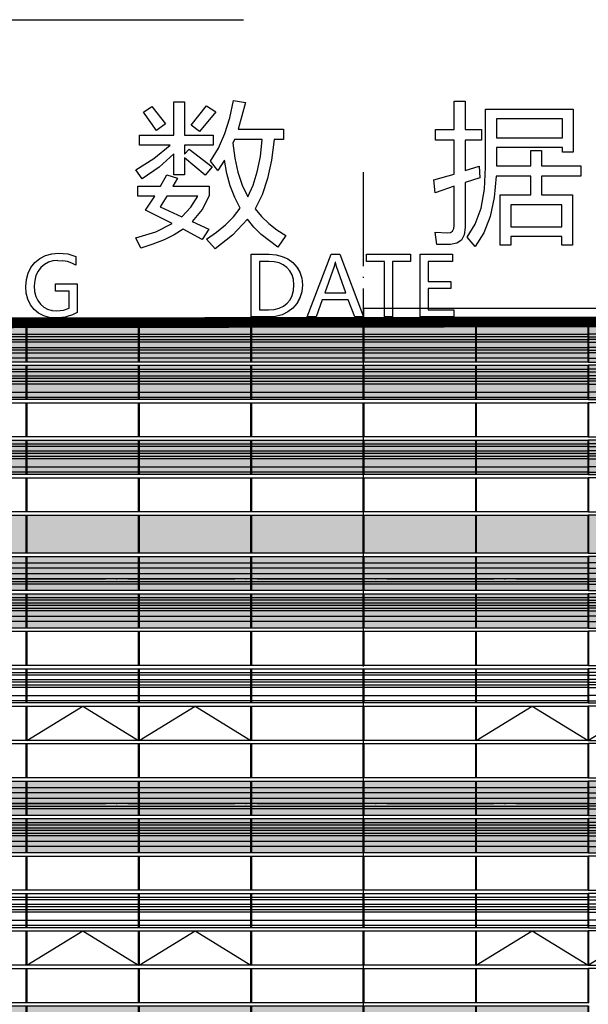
# Model space of a CAD drawing. Header units: millimetres. Extents: x 708158 to 1984082, y -168213 to -53.
# Tile 10 of 220: x 758557 to 769185, y -50407 to -32010. Entities that reach past the tile are written whole.
import ezdxf

# ---------------------------------------------------------------- set-up
doc = ezdxf.new("R2010")
doc.units = ezdxf.units.MM
doc.header["$LTSCALE"] = 1000
doc.linetypes.add('DOTE', pattern=[2.42, 2, -0.2, 0.02, -0.2])
doc.layers.get('0').update_dxf_attribs({"color": 8})
for name, color, linetype in [('A-AXIS', 1, 'DOTE'), ('A-看线', 63, 'Continuous'), ('DIM_LEAD', 3, 'Continuous'), ('DOTE', 1, 'DOTE'), ('WINDOW', 4, 'Continuous'), ('看线', 115, 'Continuous'), ('立面加粗', 5, 'Continuous'), ('立面填充线2 穿孔板', 105, 'Continuous'), ('立面窗户线', 21, 'Continuous')]:
    doc.layers.add(name, color=color, linetype=linetype)

# ---------------------------------------------------------------- blocks, each defined once
blk = doc.blocks.new('A$C24AE1B25')
at = {"layer": '立面窗户线'}
blk.add_lwpolyline([(46850, 30), (0, 30), (-30, 30), (-300, 0), (-300, -30), (0, -30), (46850, -30)], dxfattribs=at)
blk = doc.blocks.new('A$C05264923')
at = {"layer": '立面窗户线'}
blk.add_lwpolyline([(46850, 30), (0, 30), (-90, 30), (-90, -30), (0, -30), (46850, -30)], dxfattribs=at)
blk = doc.blocks.new('A$C2A3A27BA')
at = {"layer": 'A-看线'}
for points in [[(0, -40), (2090, -40), (2090, -140), (0, -140)], [(2100, -40), (4190, -40), (4190, -140), (2100, -140)], [(4200, -40), (6290, -40), (6290, -140), (4200, -140)], [(6300, -40), (8390, -40), (8390, -140), (6300, -140)], [(0, -240), (2090, -240), (2090, -340), (0, -340)], [(2100, -240), (4190, -240), (4190, -340), (2100, -340)], [(4200, -240), (6290, -240), (6290, -340), (4200, -340)], [(6300, -240), (8390, -240), (8390, -340), (6300, -340)], [(0, -390), (2090, -390), (2090, -440), (0, -440)], [(2100, -390), (4190, -390), (4190, -440), (2100, -440)], [(4200, -390), (6290, -390), (6290, -440), (4200, -440)], [(6300, -390), (8390, -390), (8390, -440), (6300, -440)], [(0, -690), (2090, -690), (2090, -740), (0, -740)], [(2100, -690), (4190, -690), (4190, -740), (2100, -740)], [(4200, -690), (6290, -690), (6290, -740), (4200, -740)], [(6300, -690), (8390, -690), (8390, -740), (6300, -740)], [(0, -790), (2090, -790), (2090, -840), (0, -840)], [(0, -890), (2090, -890), (2090, -940), (0, -940)], [(2100, -790), (4190, -790), (4190, -840), (2100, -840)], [(2100, -890), (4190, -890), (4190, -940), (2100, -940)], [(4200, -790), (6290, -790), (6290, -840), (4200, -840)], [(4200, -890), (6290, -890), (6290, -940), (4200, -940)], [(6300, -790), (8390, -790), (8390, -840), (6300, -840)], [(6300, -890), (8390, -890), (8390, -940), (6300, -940)], [(0, -1040), (2090, -1040), (2090, -1140), (0, -1140)], [(2100, -1040), (4190, -1040), (4190, -1140), (2100, -1140)], [(4200, -1040), (6290, -1040), (6290, -1140), (4200, -1140)], [(6300, -1040), (8390, -1040), (8390, -1140), (6300, -1140)]]:
    blk.add_lwpolyline(points, close=True, dxfattribs=at)
at = {"layer": 'WINDOW'}
for points in [[(2090, 80), (2100, 80), (2100, -560), (2090, -560)], [(4190, 80), (4200, 80), (4200, -560), (4190, -560)], [(6290, 80), (6300, 80), (6300, -560), (6290, -560)], [(8390, 80), (8400, 80), (8400, -560), (8390, -560)], [(2090, -620), (2100, -620), (2100, -1260), (2090, -1260)], [(4190, -620), (4200, -620), (4200, -1260), (4190, -1260)], [(6290, -620), (6300, -620), (6300, -1260), (6290, -1260)], [(8390, -620), (8400, -620), (8400, -1260), (8390, -1260)]]:
    blk.add_lwpolyline(points, close=True, dxfattribs=at)
blk = doc.blocks.new('A$C646C2EE2')
at = {"layer": 'A-看线'}
for points in [[(0, -70), (2090, -70), (2090, -120), (0, -120)], [(2100, -70), (4190, -70), (4190, -120), (2100, -120)], [(4200, -70), (6290, -70), (6290, -120), (4200, -120)], [(6300, -70), (8390, -70), (8390, -120), (6300, -120)], [(0, -200), (2090, -200), (2090, -250), (0, -250)], [(0, -300), (2090, -300), (2090, -350), (0, -350)], [(2100, -200), (4190, -200), (4190, -250), (2100, -250)], [(2100, -300), (4190, -300), (4190, -350), (2100, -350)], [(4200, -200), (6290, -200), (6290, -250), (4200, -250)], [(4200, -300), (6290, -300), (6290, -350), (4200, -350)], [(6300, -200), (8390, -200), (8390, -250), (6300, -250)], [(6300, -300), (8390, -300), (8390, -350), (6300, -350)], [(0, -500), (2090, -500), (2090, -600), (0, -600)], [(2100, -500), (4190, -500), (4190, -600), (2100, -600)], [(4200, -500), (6290, -500), (6290, -600), (4200, -600)], [(6300, -500), (8390, -500), (8390, -600), (6300, -600)]]:
    blk.add_lwpolyline(points, close=True, dxfattribs=at)
at = {"layer": 'WINDOW'}
for points in [[(2090, 0), (2100, 0), (2100, -640), (2090, -640)], [(4190, 0), (4200, 0), (4200, -640), (4190, -640)], [(6290, 0), (6300, 0), (6300, -640), (6290, -640)], [(8390, 0), (8400, 0), (8400, -640), (8390, -640)]]:
    blk.add_lwpolyline(points, close=True, dxfattribs=at)
blk = doc.blocks.new('A$C455C528F')
at = {"layer": 'WINDOW'}
for points in [[(2090, 0), (2100, 0), (2100, -640), (2090, -640)], [(4190, 0), (4200, 0), (4200, -640), (4190, -640)], [(6290, 0), (6300, 0), (6300, -640), (6290, -640)], [(8390, 0), (8400, 0), (8400, -640), (8390, -640)], [(2090, -1400), (2100, -1400), (2100, -2040), (2090, -2040)], [(4190, -1400), (4200, -1400), (4200, -2040), (4190, -2040)], [(6290, -1400), (6300, -1400), (6300, -2040), (6290, -2040)], [(8390, -1400), (8400, -1400), (8400, -2040), (8390, -2040)], [(2090, -2100), (2100, -2100), (2100, -2740), (2090, -2740)], [(4190, -2100), (4200, -2100), (4200, -2740), (4190, -2740)], [(6290, -2100), (6300, -2100), (6300, -2740), (6290, -2740)], [(8390, -2100), (8400, -2100), (8400, -2740), (8390, -2740)]]:
    blk.add_lwpolyline(points, close=True, dxfattribs=at)
for points in [[(2100, -2040), (3145, -1400), (4190, -2040)], [(4200, -2040), (5245, -1400), (6290, -2040)]]:
    blk.add_lwpolyline(points, dxfattribs=at)
blk = doc.blocks.new('A$C68317506')
at = {"layer": 'A-看线'}
for points in [[(0, -40), (2090, -40), (2090, -140), (0, -140)], [(2100, -40), (4190, -40), (4190, -140), (2100, -140)], [(0, -240), (2090, -240), (2090, -340), (0, -340)], [(2100, -240), (4190, -240), (4190, -340), (2100, -340)], [(0, -390), (2090, -390), (2090, -440), (0, -440)], [(2100, -390), (4190, -390), (4190, -440), (2100, -440)], [(0, -690), (2090, -690), (2090, -740), (0, -740)], [(2100, -690), (4190, -690), (4190, -740), (2100, -740)], [(0, -790), (2090, -790), (2090, -840), (0, -840)], [(0, -890), (2090, -890), (2090, -940), (0, -940)], [(2100, -790), (4190, -790), (4190, -840), (2100, -840)], [(2100, -890), (4190, -890), (4190, -940), (2100, -940)], [(0, -1040), (2090, -1040), (2090, -1140), (0, -1140)], [(2100, -1040), (4190, -1040), (4190, -1140), (2100, -1140)], [(0, -2090), (2090, -2090), (2090, -2140), (0, -2140)], [(2100, -2090), (4190, -2090), (4190, -2140), (2100, -2140)], [(0, -2220), (2090, -2220), (2090, -2270), (0, -2270)], [(0, -2320), (2090, -2320), (2090, -2370), (0, -2370)], [(2100, -2220), (4190, -2220), (4190, -2270), (2100, -2270)], [(2100, -2320), (4190, -2320), (4190, -2370), (2100, -2370)], [(0, -2520), (2090, -2520), (2090, -2620), (0, -2620)], [(2100, -2520), (4190, -2520), (4190, -2620), (2100, -2620)]]:
    blk.add_lwpolyline(points, close=True, dxfattribs=at)
at = {"layer": 'WINDOW'}
for points in [[(2090, 80), (2100, 80), (2100, -560), (2090, -560)], [(4190, 80), (4200, 80), (4200, -560), (4190, -560)], [(2090, -620), (2100, -620), (2100, -1260), (2090, -1260)], [(4190, -620), (4200, -620), (4200, -1260), (4190, -1260)], [(2090, -1320), (2100, -1320), (2100, -1960), (2090, -1960)], [(4190, -1320), (4200, -1320), (4200, -1960), (4190, -1960)], [(2090, -2020), (2100, -2020), (2100, -2660), (2090, -2660)], [(4190, -2020), (4200, -2020), (4200, -2660), (4190, -2660)], [(2090, -2720), (2100, -2720), (2100, -3360), (2090, -3360)], [(4190, -2720), (4200, -2720), (4200, -3360), (4190, -3360)], [(2090, -3420), (2100, -3420), (2100, -4060), (2090, -4060)], [(4190, -3420), (4200, -3420), (4200, -4060), (4190, -4060)]]:
    blk.add_lwpolyline(points, close=True, dxfattribs=at)
blk.add_lwpolyline([(2100, -3360), (3145, -2720), (4190, -3360)], dxfattribs=at)
blk = doc.blocks.new('A$C22B71AAA')
at = {"layer": '立面填充线2 穿孔板'}
for points in [[(5, 420), (46845, 420), (46845, -220), (5, -220)], [(5, -280), (46845, -280), (46845, -920), (5, -920)]]:
    blk.add_hatch(color=256, dxfattribs=at).paths.add_polyline_path(points)
at = {"layer": 'A-看线'}
for points in [[(5, 420), (46845, 420), (46845, -220), (5, -220)], [(5, -280), (46845, -280), (46845, -920), (5, -920)], [(5, -1680), (46845, -1680), (46845, -2320), (5, -2320)]]:
    blk.add_lwpolyline(points, close=True, dxfattribs=at)
blk.add_blockref('A$C68317506', (42655, 340), dxfattribs=at)
at = {"layer": 'WINDOW'}
for name, p in [('A$C2A3A27BA', (34255, 340)), ('A$C05264923', (0, -250)), ('A$C455C528F', (34255, -980)), ('A$C05264923', (0, -1650)), ('A$C646C2EE2', (34255, -1680)), ('A$C05264923', (0, -2350)), ('A$C05264923', (0, -3050))]:
    blk.add_blockref(name, p, dxfattribs=at)
at = {"layer": '立面窗户线'}
for p in [(0, 450), (0, -950)]:
    blk.add_blockref('A$C24AE1B25', p, dxfattribs=at)
blk = doc.blocks.new('A$C2A9D17C4')
at = {"layer": '看线'}
for p, q in [((-4117, 3825), (-3959, 3933)), ((-3959, 3933), (-3959, 3933)), ((-3959, 3933), (-3701, 3605)), ((-3959, 3933), (-3959, 3933)), ((-3959, 3933), (-3959, 3933)), ((-3959, 3933), (-3701, 3605)), ((-3551, 3395), (-3551, 4016)), ((-3551, 4016), (-3346, 4016)), ((-3346, 4016), (-3346, 4016)), ((-3346, 4016), (-3346, 3395)), ((-3346, 4016), (-3346, 3395)), ((-3221, 3581), (-2938, 3947)), ((-2938, 3947), (-2766, 3833)), ((-2938, 3947), (-2938, 3947)), ((-2938, 3947), (-2938, 3947)), ((-2938, 3947), (-2938, 3947)), ((-2938, 3947), (-2766, 3833)), ((-2501, 3721), (-2433, 4041)), ((-2433, 4041), (-2433, 4041)), ((-2433, 4041), (-2211, 4008)), ((-2211, 4008), (-2347, 3506)), ((-2211, 4008), (-2347, 3506)), ((-2211, 4008), (-2211, 4008)), ((1692, 3503), (1692, 4033)), ((1692, 4033), (1898, 4033)), ((1898, 4033), (1898, 4033)), ((1898, 4033), (1898, 3503)), ((1898, 4033), (1898, 3503)), ((2280, 2801), (2280, 3883)), ((2280, 3883), (3917, 3883)), ((3917, 3883), (3917, 3883)), ((3917, 3883), (3917, 3078)), ((3917, 3883), (3917, 3078)), ((-3873, 3483), (-4117, 3825)), ((-2766, 3833), (-3071, 3464)), ((-2766, 3833), (-3071, 3464)), ((-2766, 3833), (-2766, 3833)), ((-2595, 3426), (-2501, 3721)), ((2480, 3700), (2480, 3347)), ((2480, 3700), (2480, 3347)), ((3717, 3700), (2480, 3700)), ((2480, 3700), (2480, 3700)), ((3717, 3347), (3717, 3700)), ((-3701, 3605), (-3873, 3483)), ((-3701, 3605), (-3873, 3483)), ((-3701, 3605), (-3701, 3605)), ((-3071, 3464), (-3221, 3581)), ((-2347, 3506), (-2347, 3506)), ((-2347, 3506), (-1498, 3506)), ((-1498, 3506), (-1498, 3506)), ((-1498, 3506), (-1498, 3317)), ((-1498, 3506), (-1498, 3317)), ((1343, 3303), (1343, 3503)), ((1343, 3503), (1692, 3503)), ((1898, 3503), (1898, 3503)), ((1898, 3503), (2200, 3503)), ((2200, 3503), (2200, 3503)), ((2200, 3503), (2200, 3303)), ((2200, 3503), (2200, 3303)), ((-4189, 3212), (-4189, 3395)), ((-4189, 3395), (-3551, 3395)), ((-3873, 3483), (-3873, 3483)), ((-3873, 3483), (-3873, 3483)), ((-3873, 3483), (-3873, 3483)), ((-3346, 3395), (-3346, 3395)), ((-3346, 3395), (-2813, 3395)), ((-3071, 3464), (-3071, 3464)), ((-3071, 3464), (-3071, 3464)), ((-3071, 3464), (-3071, 3464)), ((-2813, 3395), (-2813, 3395)), ((-2813, 3395), (-2813, 3212)), ((-2813, 3395), (-2813, 3212)), ((-2716, 3156), (-2595, 3426)), ((-2414, 3317), (-2444, 3248)), ((-2414, 3317), (-2444, 3248)), ((-1895, 3317), (-2414, 3317)), ((-2414, 3317), (-2414, 3317)), ((-1931, 2998), (-1895, 3317)), ((-1673, 3317), (-1721, 2930)), ((-1673, 3317), (-1721, 2930)), ((-1498, 3317), (-1673, 3317)), ((-1673, 3317), (-1673, 3317)), ((-1498, 3317), (-1498, 3317)), ((2480, 3347), (2480, 3347)), ((2480, 3347), (3717, 3347)), ((-3618, 3212), (-4189, 3212)), ((-3924, 2961), (-3618, 3212)), ((-3346, 3212), (-3346, 3042)), ((-3346, 3212), (-3346, 3042)), ((-2813, 3212), (-3346, 3212)), ((-3346, 3212), (-3346, 3212)), ((-3346, 3042), (-3263, 3137)), ((-3262, 3137), (-3263, 3137)), ((-3263, 3137), (-3262, 3137)), ((-3262, 3137), (-3262, 3137)), ((-3262, 3137), (-2830, 2804)), ((-3262, 3137), (-2830, 2804)), ((-2863, 2912), (-2716, 3156)), ((-2813, 3212), (-2813, 3212)), ((-2444, 3248), (-2408, 2964)), ((-2444, 3248), (-2408, 2964)), ((-2444, 3248), (-2444, 3248)), ((1692, 3303), (1343, 3303)), ((1692, 2669), (1692, 3303)), ((1898, 3303), (1898, 2733)), ((1898, 3303), (1898, 2733)), ((2200, 3303), (1898, 3303)), ((1898, 3303), (1898, 3303)), ((2200, 3303), (2200, 3303)), ((2480, 3164), (2480, 2820)), ((2480, 3164), (2480, 2820)), ((3717, 3164), (2480, 3164)), ((2480, 3164), (2480, 3164)), ((3717, 3078), (3717, 3164)), ((-4258, 2751), (-3924, 2961)), ((-3551, 3045), (-3824, 2798)), ((-3551, 3045), (-3824, 2798)), ((-3551, 2657), (-3551, 3045)), ((-3551, 3045), (-3551, 3045)), ((-3346, 3042), (-3346, 3042)), ((-3346, 2973), (-3346, 2657)), ((-3346, 2973), (-3346, 2657)), ((-2963, 2648), (-3346, 2973)), ((-3346, 2973), (-3346, 2973)), ((-2408, 2964), (-2350, 2702)), ((-2408, 2964), (-2350, 2702)), ((-2408, 2964), (-2408, 2964)), ((-1988, 2712), (-1931, 2998)), ((3124, 2820), (3124, 3112)), ((3124, 3112), (3324, 3112)), ((3324, 3112), (3324, 3112)), ((3324, 3112), (3324, 2820)), ((3324, 3112), (3324, 2820)), ((3917, 3078), (3717, 3078)), ((3917, 3078), (3917, 3078)), ((-3824, 2798), (-4139, 2582)), ((-3824, 2798), (-4139, 2582)), ((-3824, 2798), (-3824, 2798)), ((-2830, 2804), (-2963, 2648)), ((-2830, 2804), (-2963, 2648)), ((-2724, 2734), (-2863, 2912)), ((-2830, 2804), (-2830, 2804)), ((-2602, 2926), (-2724, 2734)), ((-2602, 2926), (-2724, 2734)), ((-2557, 2679), (-2602, 2926)), ((-2602, 2926), (-2602, 2926)), ((-1721, 2930), (-1796, 2585)), ((-1721, 2930), (-1796, 2585)), ((-1721, 2930), (-1721, 2930)), ((1898, 2733), (2156, 2818)), ((2156, 2818), (2156, 2818)), ((2156, 2818), (2172, 2601)), ((2156, 2818), (2156, 2818)), ((2156, 2818), (2156, 2818)), ((2156, 2818), (2172, 2601)), ((2259, 2387), (2280, 2801)), ((2480, 2820), (2480, 2820)), ((2480, 2820), (3124, 2820)), ((3324, 2820), (3324, 2820)), ((3324, 2820), (4056, 2820)), ((4056, 2820), (4056, 2820)), ((4056, 2820), (4056, 2632)), ((4056, 2820), (4056, 2632)), ((-4139, 2582), (-4258, 2751)), ((-4139, 2582), (-4139, 2582)), ((-4139, 2582), (-4139, 2582)), ((-4139, 2582), (-4139, 2582)), ((-3798, 2440), (-3679, 2657)), ((-3679, 2657), (-3679, 2657)), ((-3679, 2657), (-3679, 2657)), ((-3679, 2657), (-3479, 2593)), ((-3679, 2657), (-3679, 2657)), ((-3679, 2657), (-3479, 2593)), ((-3479, 2593), (-3568, 2440)), ((-3479, 2593), (-3568, 2440)), ((-3346, 2657), (-3551, 2657)), ((-3479, 2593), (-3479, 2593)), ((-3346, 2657), (-3346, 2657)), ((-2963, 2648), (-2963, 2648)), ((-2963, 2648), (-2963, 2648)), ((-2963, 2648), (-2963, 2648)), ((-2724, 2734), (-2724, 2734)), ((-2724, 2734), (-2724, 2734)), ((-2724, 2734), (-2724, 2734)), ((-2492, 2448), (-2557, 2679)), ((-2350, 2702), (-2269, 2461)), ((-2350, 2702), (-2269, 2461)), ((-2350, 2702), (-2350, 2702)), ((-2067, 2460), (-1988, 2712)), ((-1796, 2585), (-1899, 2282)), ((-1796, 2585), (-1899, 2282)), ((-1796, 2585), (-1796, 2585)), ((1309, 2560), (1692, 2669)), ((1898, 2733), (1898, 2733)), ((2172, 2601), (1898, 2511)), ((2172, 2601), (2172, 2601)), ((2478, 2632), (2441, 2230)), ((2477, 2632), (2441, 2230)), ((2478, 2632), (2477, 2632)), ((3124, 2632), (2478, 2632)), ((3124, 2279), (3124, 2632)), ((3324, 2632), (3324, 2279)), ((3324, 2632), (3324, 2279)), ((4056, 2632), (3324, 2632)), ((3324, 2632), (3324, 2632)), ((4056, 2632), (4056, 2632)), ((-4220, 2257), (-4220, 2440)), ((-4220, 2440), (-3798, 2440)), ((-3568, 2440), (-3568, 2440)), ((-3568, 2440), (-2888, 2440)), ((-2888, 2440), (-2888, 2440)), ((-2888, 2440), (-2888, 2260)), ((-2888, 2440), (-2888, 2260)), ((-2408, 2231), (-2492, 2448)), ((-2269, 2461), (-2167, 2241)), ((-2269, 2461), (-2167, 2241)), ((-2269, 2461), (-2269, 2461)), ((-2167, 2241), (-2067, 2460)), ((1337, 2321), (1309, 2560)), ((1692, 2443), (1337, 2321)), ((1692, 2443), (1337, 2321)), ((1692, 1711), (1692, 2443)), ((1692, 2443), (1692, 2443)), ((1898, 2511), (1898, 1672)), ((1898, 2511), (1898, 1672)), ((1898, 2511), (1898, 2511)), ((-3903, 2257), (-4220, 2257)), ((-4075, 1994), (-3903, 2257)), ((-3676, 2257), (-3804, 2058)), ((-3676, 2257), (-3803, 2058)), ((-3099, 2257), (-3676, 2257)), ((-3676, 2257), (-3676, 2257)), ((-3228, 2050), (-3099, 2257)), ((-2888, 2260), (-3021, 2005)), ((-2888, 2260), (-3020, 2005)), ((-2888, 2260), (-2888, 2260)), ((-2305, 2030), (-2408, 2231)), ((-2167, 2241), (-2167, 2241)), ((-1899, 2282), (-2028, 2021)), ((-1899, 2282), (-2028, 2021)), ((-1899, 2282), (-1899, 2282)), ((1337, 2321), (1337, 2321)), ((1337, 2321), (1337, 2321)), ((2194, 2030), (2259, 2387)), ((2441, 2230), (2364, 1876)), ((2441, 2230), (2364, 1876)), ((2441, 2230), (2441, 2230)), ((2552, 1342), (2552, 2279)), ((2552, 2279), (3124, 2279)), ((3324, 2279), (3324, 2279)), ((3324, 2279), (3901, 2279)), ((3901, 2279), (3901, 2279)), ((3901, 2279), (3901, 1342)), ((3901, 2279), (3901, 1342)), ((-3804, 2058), (-3398, 1872)), ((-3803, 2058), (-3804, 2058)), ((-3803, 2058), (-3398, 1872)), ((-3398, 1872), (-3228, 2050)), ((-2435, 1872), (-2305, 2030)), ((2085, 1731), (2194, 2030)), ((2752, 2096), (2752, 1683)), ((2752, 2096), (2752, 1683)), ((3701, 2096), (2752, 2096)), ((2752, 2096), (2752, 2096)), ((3701, 1683), (3701, 2096)), ((-3576, 1744), (-4075, 1994)), ((-3398, 1872), (-3398, 1872)), ((-3020, 2005), (-3207, 1783)), ((-3021, 2005), (-3207, 1783)), ((-3020, 2005), (-3021, 2005)), ((-2584, 1723), (-2435, 1872)), ((-2028, 2021), (-1908, 1876)), ((-2028, 2021), (-1908, 1876)), ((-2028, 2021), (-2028, 2021)), ((-1908, 1876), (-1773, 1744)), ((-1908, 1876), (-1773, 1744)), ((-1908, 1876), (-1908, 1876)), ((2364, 1876), (2244, 1571)), ((2364, 1876), (2244, 1571)), ((2364, 1876), (2364, 1876)), ((-3887, 1592), (-3576, 1744)), ((-3207, 1783), (-2896, 1639)), ((-3207, 1783), (-2896, 1639)), ((-3207, 1783), (-3207, 1783)), ((-2750, 1582), (-2584, 1723)), ((-2169, 1824), (-2449, 1529)), ((-2170, 1824), (-2449, 1529)), ((-2169, 1824), (-2170, 1824)), ((-2050, 1678), (-2169, 1824)), ((-1916, 1543), (-2050, 1678)), ((-1773, 1744), (-1622, 1626)), ((-1773, 1744), (-1622, 1626)), ((-1773, 1744), (-1773, 1744)), ((1685, 1649), (1692, 1711)), ((1898, 1672), (1880, 1534)), ((1898, 1672), (1881, 1534)), ((1898, 1672), (1898, 1672)), ((1934, 1489), (2085, 1731)), ((2752, 1683), (2752, 1683)), ((2752, 1683), (3701, 1683)), ((-4261, 1480), (-3887, 1592)), ((-4167, 1286), (-4261, 1480)), ((-3543, 1535), (-3731, 1440)), ((-3543, 1535), (-3731, 1440)), ((-3376, 1641), (-3543, 1535)), ((-3376, 1641), (-3543, 1535)), ((-3543, 1535), (-3543, 1535)), ((-3018, 1447), (-3376, 1641)), ((-3376, 1641), (-3376, 1641)), ((-2896, 1639), (-3018, 1447)), ((-2896, 1639), (-3018, 1447)), ((-2935, 1450), (-2750, 1582)), ((-2896, 1639), (-2896, 1639)), ((-2449, 1529), (-2777, 1275)), ((-2449, 1529), (-2777, 1275)), ((-2449, 1529), (-2449, 1529)), ((-1606, 1303), (-1916, 1543)), ((-1622, 1626), (-1456, 1522)), ((-1622, 1626), (-1457, 1522)), ((-1622, 1626), (-1622, 1626)), ((-1456, 1522), (-1606, 1303)), ((-1457, 1522), (-1606, 1303)), ((-1456, 1522), (-1457, 1522)), ((1368, 1356), (1334, 1586)), ((1335, 1586), (1334, 1586)), ((1335, 1586), (1567, 1569)), ((1567, 1569), (1622, 1578)), ((1622, 1578), (1661, 1605)), ((1661, 1605), (1685, 1649)), ((1881, 1534), (1829, 1435)), ((1880, 1534), (1829, 1435)), ((1881, 1534), (1880, 1534)), ((2083, 1314), (1934, 1489)), ((2244, 1571), (2084, 1314)), ((2244, 1571), (2084, 1314)), ((2244, 1571), (2244, 1571)), ((2752, 1503), (2752, 1342)), ((2752, 1503), (2752, 1342)), ((3701, 1503), (2752, 1503)), ((2752, 1503), (2752, 1503)), ((3701, 1342), (3701, 1503)), ((-3939, 1357), (-4167, 1286)), ((-3938, 1357), (-3939, 1357)), ((-3731, 1440), (-3938, 1357)), ((-3731, 1440), (-3731, 1440)), ((-3018, 1447), (-3018, 1447)), ((-3018, 1447), (-3018, 1447)), ((-3018, 1447), (-3018, 1447)), ((-2777, 1275), (-2935, 1450)), ((-1606, 1303), (-1606, 1303)), ((-1606, 1303), (-1606, 1303)), ((-1606, 1303), (-1606, 1303)), ((1623, 1353), (1368, 1356)), ((1743, 1375), (1623, 1353)), ((1829, 1435), (1743, 1375)), ((1829, 1435), (1743, 1375)), ((1743, 1375), (1743, 1375)), ((1829, 1435), (1829, 1435)), ((2084, 1314), (2083, 1314)), ((2084, 1314), (2083, 1314)), ((2084, 1314), (2084, 1314)), ((2752, 1342), (2552, 1342)), ((2752, 1342), (2752, 1342)), ((3901, 1342), (3701, 1342)), ((3901, 1342), (3901, 1342)), ((-6051, 1093), (-5947, 1147)), ((-5947, 1147), (-5831, 1180)), ((-5831, 1180), (-5703, 1191)), ((-5703, 1191), (-5703, 1191)), ((-5703, 1191), (-5528, 1176)), ((-5703, 1191), (-5703, 1191)), ((-5528, 1176), (-5528, 1176)), ((-5528, 1176), (-5382, 1130)), ((-5382, 1130), (-5382, 967)), ((-5382, 1130), (-5382, 1130)), ((-5382, 1130), (-5382, 967)), ((-4167, 1286), (-4167, 1286)), ((-4167, 1286), (-4167, 1286)), ((-2777, 1275), (-2777, 1275)), ((-2777, 1275), (-2777, 1275)), ((-2777, 1275), (-2777, 1275)), ((-2100, 0), (-2100, 1171)), ((-2100, 1171), (-1765, 1171)), ((-1765, 1171), (-1638, 1161)), ((-1638, 1161), (-1638, 1161)), ((-1638, 1161), (-1522, 1132)), ((-1522, 1132), (-1417, 1084)), ((-1522, 1132), (-1417, 1084)), ((-1522, 1132), (-1522, 1132)), ((-1054, 0), (-608, 1171)), ((-608, 1171), (-446, 1171)), ((-446, 1171), (-446, 1171)), ((-446, 1171), (0, 0)), ((-446, 1171), (0, 0)), ((51, 1037), (51, 1171)), ((51, 1171), (877, 1171)), ((877, 1171), (877, 1171)), ((877, 1171), (877, 1037)), ((877, 1171), (877, 1037)), ((1057, 0), (1057, 1171)), ((1057, 1171), (1660, 1171)), ((1660, 1171), (1660, 1171)), ((1660, 1171), (1660, 1037)), ((1660, 1171), (1660, 1037)), ((-6272, 817), (-6218, 923)), ((-6218, 923), (-6143, 1016)), ((-6143, 1016), (-6051, 1093)), ((-6032, 925), (-6086, 854)), ((-6032, 925), (-6086, 854)), ((-5966, 982), (-6032, 925)), ((-5966, 982), (-6032, 925)), ((-6032, 925), (-6032, 925)), ((-5891, 1023), (-5966, 982)), ((-5891, 1023), (-5966, 982)), ((-5966, 982), (-5966, 982)), ((-5808, 1047), (-5891, 1023)), ((-5891, 1023), (-5891, 1023)), ((-5717, 1055), (-5808, 1047)), ((-5808, 1047), (-5808, 1047)), ((-5717, 1055), (-5623, 1050)), ((-5536, 1033), (-5623, 1050)), ((-5456, 1006), (-5536, 1033)), ((-5382, 967), (-5456, 1006)), ((-5382, 967), (-5382, 967)), ((-5382, 967), (-5382, 967)), ((-5382, 967), (-5382, 967)), ((-1948, 1037), (-1948, 134)), ((-1948, 1037), (-1948, 134)), ((-1772, 1037), (-1948, 1037)), ((-1948, 1037), (-1948, 1037)), ((-1672, 1030), (-1772, 1037)), ((-1582, 1009), (-1672, 1030)), ((-1503, 974), (-1582, 1009)), ((-1434, 926), (-1503, 974)), ((-1377, 864), (-1434, 926)), ((-1417, 1084), (-1323, 1016)), ((-1417, 1084), (-1323, 1016)), ((-1417, 1084), (-1417, 1084)), ((-1323, 1016), (-1245, 932)), ((-1323, 1016), (-1246, 932)), ((-1323, 1016), (-1323, 1016)), ((-1246, 932), (-1190, 835)), ((-1245, 932), (-1246, 932)), ((-1245, 932), (-1190, 835)), ((-551, 940), (-727, 453)), ((-551, 940), (-727, 453)), ((-532, 1021), (-551, 940)), ((-532, 1021), (-551, 940)), ((-551, 940), (-551, 940)), ((-529, 1021), (-532, 1021)), ((-532, 1021), (-532, 1021)), ((-510, 940), (-529, 1021)), ((-334, 453), (-510, 940)), ((387, 1037), (51, 1037)), ((387, 0), (387, 1037)), ((539, 1037), (539, 0)), ((539, 1037), (539, 0)), ((877, 1037), (539, 1037)), ((539, 1037), (539, 1037)), ((877, 1037), (877, 1037)), ((1208, 1037), (1208, 662)), ((1208, 1037), (1208, 662)), ((1660, 1037), (1208, 1037)), ((1208, 1037), (1208, 1037)), ((1660, 1037), (1660, 1037)), ((-6304, 700), (-6272, 817)), ((-6125, 773), (-6148, 682)), ((-6125, 773), (-6148, 682)), ((-6086, 854), (-6125, 773)), ((-6086, 854), (-6125, 773)), ((-6125, 773), (-6125, 773)), ((-6086, 854), (-6086, 854)), ((-1337, 789), (-1377, 864)), ((-1313, 699), (-1337, 789)), ((-1190, 835), (-1157, 724)), ((-1190, 835), (-1157, 724)), ((-1190, 835), (-1190, 835)), ((-6315, 570), (-6304, 700)), ((-6305, 443), (-6315, 570)), ((-6148, 682), (-6156, 580)), ((-6148, 682), (-6156, 580)), ((-6156, 580), (-6149, 476)), ((-6156, 580), (-6149, 476)), ((-6156, 580), (-6156, 580)), ((-6148, 682), (-6148, 682)), ((-5760, 483), (-5760, 617)), ((-5760, 617), (-5354, 617)), ((-5354, 617), (-5354, 617)), ((-5354, 617), (-5354, 80)), ((-5354, 617), (-5354, 80)), ((-1305, 597), (-1313, 699)), ((-1313, 493), (-1305, 597)), ((-1157, 724), (-1146, 600)), ((-1157, 724), (-1146, 600)), ((-1157, 724), (-1157, 724)), ((-1146, 600), (-1157, 471)), ((-1146, 600), (-1157, 471)), ((-1146, 600), (-1146, 600)), ((1208, 662), (1208, 662)), ((1208, 662), (1627, 662)), ((1627, 662), (1627, 662)), ((1627, 662), (1627, 528)), ((1627, 662), (1627, 528)), ((-6276, 329), (-6305, 443)), ((-6149, 476), (-6127, 384)), ((-6149, 476), (-6128, 384)), ((-6149, 476), (-6149, 476)), ((-6128, 384), (-6092, 305)), ((-6127, 384), (-6128, 384)), ((-6127, 384), (-6092, 305)), ((-5506, 483), (-5760, 483)), ((-5506, 166), (-5506, 483)), ((-1375, 322), (-1336, 402)), ((-1336, 402), (-1313, 493)), ((-1157, 471), (-1190, 355)), ((-1157, 471), (-1190, 355)), ((-1157, 471), (-1157, 471)), ((-727, 453), (-727, 453)), ((-727, 453), (-334, 453)), ((1208, 528), (1208, 134)), ((1208, 528), (1208, 134)), ((1627, 528), (1208, 528)), ((1208, 528), (1208, 528)), ((1627, 528), (1627, 528)), ((-6227, 228), (-6276, 329)), ((-6159, 141), (-6227, 228)), ((-6092, 305), (-6042, 237)), ((-6092, 305), (-6042, 237)), ((-6092, 305), (-6092, 305)), ((-6042, 237), (-5980, 184)), ((-6042, 237), (-5980, 184)), ((-6042, 237), (-6042, 237)), ((-1580, 164), (-1499, 202)), ((-1499, 202), (-1430, 256)), ((-1430, 256), (-1375, 322)), ((-1245, 253), (-1323, 164)), ((-1246, 253), (-1323, 164)), ((-1190, 355), (-1246, 253)), ((-1245, 253), (-1246, 253)), ((-1190, 355), (-1245, 253)), ((-1190, 355), (-1190, 355)), ((-774, 321), (-887, 0)), ((-774, 321), (-887, 0)), ((-287, 321), (-774, 321)), ((-774, 321), (-774, 321)), ((-167, 0), (-287, 321)), ((-6076, 71), (-6159, 141)), ((-5979, 21), (-6076, 71)), ((-5980, 184), (-5908, 146)), ((-5980, 184), (-5908, 146)), ((-5980, 184), (-5980, 184)), ((-5899, -2), (-5979, 21)), ((-5908, 146), (-5908, 146)), ((-5908, 146), (-5826, 123)), ((-5825, 123), (-5826, 123)), ((-5825, 123), (-5733, 115)), ((-5733, 115), (-5610, 128)), ((-5610, 128), (-5506, 166)), ((-5541, 5), (-5579, -2)), ((-5444, 36), (-5541, 5)), ((-5541, 5), (-5541, 5)), ((-5354, 80), (-5444, 36)), ((-5354, 80), (-5444, 36)), ((-5444, 36), (-5444, 36)), ((-5354, 80), (-5354, 80)), ((-1777, 0), (-2100, 0)), ((-1948, 134), (-1948, 134)), ((-1948, 134), (-1778, 134)), ((-1778, 134), (-1673, 141)), ((-1645, 10), (-1777, 0)), ((-1673, 141), (-1580, 164)), ((-1525, 41), (-1645, 10)), ((-1645, 10), (-1645, 10)), ((-1417, 92), (-1525, 41)), ((-1417, 92), (-1525, 41)), ((-1525, 41), (-1525, 41)), ((-1323, 164), (-1417, 92)), ((-1323, 164), (-1417, 92)), ((-1417, 92), (-1417, 92)), ((-1323, 164), (-1323, 164)), ((-887, 0), (-1054, 0)), ((-887, 0), (-887, 0)), ((0, 0), (-167, 0)), ((0, 0), (0, 0)), ((539, 0), (387, 0)), ((539, 0), (539, 0)), ((1687, 0), (1057, 0)), ((1208, 134), (1208, 134)), ((1208, 134), (1687, 134)), ((1687, 134), (1687, 134)), ((1687, 134), (1687, 0)), ((1687, 134), (1687, 0)), ((1687, 0), (1687, 0)), ((-5871, -10), (-5899, -2)), ((-5750, -20), (-5871, -10)), ((-5643, -13), (-5750, -20)), ((-5750, -20), (-5750, -20)), ((-5642, -13), (-5643, -13)), ((-5579, -2), (-5642, -13)), ((-5579, -2), (-5579, -2))]:
    blk.add_line(p, q, dxfattribs=at)
blk = doc.blocks.new('A$C77236AF1')
at = {"layer": 'A-看线'}
for points in [[(0, -270), (2090, -270), (2090, -320), (0, -320)], [(2100, -270), (4190, -270), (4190, -320), (2100, -320)], [(4200, -270), (6290, -270), (6290, -320), (4200, -320)], [(6300, -270), (8390, -270), (8390, -320), (6300, -320)], [(0, -370), (2090, -370), (2090, -420), (0, -420)], [(0, -520), (2090, -520), (2090, -570), (0, -570)], [(2100, -370), (4190, -370), (4190, -420), (2100, -420)], [(2100, -520), (4190, -520), (4190, -570), (2100, -570)], [(4200, -370), (6290, -370), (6290, -420), (4200, -420)], [(4200, -520), (6290, -520), (6290, -570), (4200, -570)], [(6300, -370), (8390, -370), (8390, -420), (6300, -420)], [(6300, -520), (8390, -520), (8390, -570), (6300, -570)], [(0, -620), (2090, -620), (2090, -720), (0, -720)], [(2100, -620), (4190, -620), (4190, -720), (2100, -720)], [(4200, -620), (6290, -620), (6290, -720), (4200, -720)], [(6300, -620), (8390, -620), (8390, -720), (6300, -720)], [(0, -920), (2090, -920), (2090, -970), (0, -970)], [(0, -1050), (2090, -1050), (2090, -1100), (0, -1100)], [(2100, -920), (4190, -920), (4190, -970), (2100, -970)], [(2100, -1050), (4190, -1050), (4190, -1100), (2100, -1100)], [(4200, -920), (6290, -920), (6290, -970), (4200, -970)], [(4200, -1050), (6290, -1050), (6290, -1100), (4200, -1100)], [(6300, -920), (8390, -920), (8390, -970), (6300, -970)], [(6300, -1050), (8390, -1050), (8390, -1100), (6300, -1100)], [(0, -1150), (2090, -1150), (2090, -1200), (0, -1200)], [(2100, -1150), (4190, -1150), (4190, -1200), (2100, -1200)], [(4200, -1150), (6290, -1150), (6290, -1200), (4200, -1200)], [(6300, -1150), (8390, -1150), (8390, -1200), (6300, -1200)], [(0, -1350), (2090, -1350), (2090, -1450), (0, -1450)], [(2100, -1350), (4190, -1350), (4190, -1450), (2100, -1450)], [(4200, -1350), (6290, -1350), (6290, -1450), (4200, -1450)], [(6300, -1350), (8390, -1350), (8390, -1450), (6300, -1450)]]:
    blk.add_lwpolyline(points, close=True, dxfattribs=at)
at = {"layer": 'WINDOW'}
for points in [[(2090, -100), (2100, -100), (2100, -790), (2090, -790)], [(4190, -100), (4200, -100), (4200, -790), (4190, -790)], [(6290, -100), (6300, -100), (6300, -790), (6290, -790)], [(8390, -100), (8400, -100), (8400, -790), (8390, -790)], [(2090, -850), (2100, -850), (2100, -1490), (2090, -1490)], [(4190, -850), (4200, -850), (4200, -1490), (4190, -1490)], [(6290, -850), (6300, -850), (6300, -1490), (6290, -1490)], [(8390, -850), (8400, -850), (8400, -1490), (8390, -1490)]]:
    blk.add_lwpolyline(points, close=True, dxfattribs=at)
blk = doc.blocks.new('A$Ceb045a45')
at = {"layer": '立面填充线2 穿孔板'}
for points in [[(305, -130), (47145, -130), (47145, -820), (305, -820)], [(305, -880), (47145, -880), (47145, -1520), (305, -1520)], [(305, -2280), (47145, -2280), (47145, -2920), (305, -2920)], [(305, -3680), (47145, -3680), (47145, -4390), (305, -4390)]]:
    blk.add_hatch(color=256, dxfattribs=at).paths.add_polyline_path(points)
at = {"layer": 'A-看线'}
for points in [[(305, -130), (47145, -130), (47145, -820), (305, -820)], [(42955, -300), (45045, -300), (45045, -350), (42955, -350)], [(45055, -300), (47145, -300), (47145, -350), (45055, -350)], [(42955, -400), (45045, -400), (45045, -450), (42955, -450)], [(42955, -550), (45045, -550), (45045, -600), (42955, -600)], [(45055, -400), (47145, -400), (47145, -450), (45055, -450)], [(45055, -550), (47145, -550), (47145, -600), (45055, -600)], [(42955, -650), (45045, -650), (45045, -750), (42955, -750)], [(45055, -650), (47145, -650), (47145, -750), (45055, -750)], [(305, -880), (47145, -880), (47145, -1520), (305, -1520)], [(42955, -950), (45045, -950), (45045, -1000), (42955, -1000)], [(42955, -1080), (45045, -1080), (45045, -1130), (42955, -1130)], [(45055, -950), (47145, -950), (47145, -1000), (45055, -1000)], [(45055, -1080), (47145, -1080), (47145, -1130), (45055, -1130)], [(42955, -1180), (45045, -1180), (45045, -1230), (42955, -1230)], [(45055, -1180), (47145, -1180), (47145, -1230), (45055, -1230)], [(42955, -1380), (45045, -1380), (45045, -1480), (42955, -1480)], [(45055, -1380), (47145, -1380), (47145, -1480), (45055, -1480)], [(305, -2280), (47145, -2280), (47145, -2920), (305, -2920)], [(305, -2280), (47145, -2280), (47145, -2920), (305, -2920)], [(42955, -2350), (45045, -2350), (45045, -2400), (42955, -2400)], [(45055, -2350), (47145, -2350), (47145, -2400), (45055, -2400)], [(42955, -2480), (45045, -2480), (45045, -2530), (42955, -2530)], [(45055, -2480), (47145, -2480), (47145, -2530), (45055, -2530)], [(42955, -2580), (45045, -2580), (45045, -2630), (42955, -2630)], [(45055, -2580), (47145, -2580), (47145, -2630), (45055, -2630)], [(42955, -2780), (45045, -2780), (45045, -2880), (42955, -2880)], [(45055, -2780), (47145, -2780), (47145, -2880), (45055, -2880)], [(305, -3680), (47145, -3680), (47145, -4390), (305, -4390)]]:
    blk.add_lwpolyline(points, close=True, dxfattribs=at)
at = {"layer": 'WINDOW'}
for points in [[(45045, -130), (45055, -130), (45055, -820), (45045, -820)], [(47145, -130), (47155, -130), (47155, -820), (47145, -820)], [(36645, -880), (36655, -880), (36655, -1520), (36645, -1520)], [(38745, -880), (38755, -880), (38755, -1520), (38745, -1520)], [(40845, -880), (40855, -880), (40855, -1520), (40845, -1520)], [(42945, -880), (42955, -880), (42955, -1520), (42945, -1520)], [(45045, -880), (45055, -880), (45055, -1520), (45045, -1520)], [(45045, -880), (45055, -880), (45055, -1520), (45045, -1520)], [(47145, -880), (47155, -880), (47155, -1520), (47145, -1520)], [(36645, -1580), (36655, -1580), (36655, -2220), (36645, -2220)], [(38745, -1580), (38755, -1580), (38755, -2220), (38745, -2220)], [(40845, -1580), (40855, -1580), (40855, -2220), (40845, -2220)], [(42945, -1580), (42955, -1580), (42955, -2220), (42945, -2220)], [(45045, -1580), (45055, -1580), (45055, -2220), (45045, -2220)], [(47145, -1580), (47155, -1580), (47155, -2220), (47145, -2220)], [(45045, -2280), (45055, -2280), (45055, -2920), (45045, -2920)], [(47145, -2280), (47155, -2280), (47155, -2920), (47145, -2920)], [(36645, -2980), (36655, -2980), (36655, -3620), (36645, -3620)], [(38745, -2980), (38755, -2980), (38755, -3620), (38745, -3620)], [(40845, -2980), (40855, -2980), (40855, -3620), (40845, -3620)], [(42945, -2980), (42955, -2980), (42955, -3620), (42945, -3620)], [(45045, -2980), (45055, -2980), (45055, -3620), (45045, -3620)], [(47145, -2980), (47155, -2980), (47155, -3620), (47145, -3620)], [(36645, -3680), (36655, -3680), (36655, -4390), (36645, -4390)], [(38745, -3680), (38755, -3680), (38755, -4390), (38745, -4390)], [(40845, -3680), (40855, -3680), (40855, -4390), (40845, -4390)], [(42945, -3680), (42955, -3680), (42955, -4390), (42945, -4390)], [(45045, -3680), (45055, -3680), (45055, -4390), (45045, -4390)], [(47145, -3680), (47155, -3680), (47155, -4390), (47145, -4390)]]:
    blk.add_lwpolyline(points, close=True, dxfattribs=at)
at = {"layer": 'A-看线'}
blk.add_blockref('A$C77236AF1', (34555, -30), dxfattribs=at)
at = {"layer": 'WINDOW'}
for name, p in [('A$C05264923', (300, -850)), ('A$C05264923', (300, -2250)), ('A$C646C2EE2', (34555, -2280)), ('A$C05264923', (300, -3650))]:
    blk.add_blockref(name, p, dxfattribs=at)
at = {"layer": '立面窗户线'}
for p in [(300, -100), (300, -1550), (300, -2950)]:
    blk.add_blockref('A$C24AE1B25', p, dxfattribs=at)

msp = doc.modelspace()

# ---------------------------------------------------------------- linework, layer by layer
at = {"layer": 'A-AXIS'}
for p, q in [((714598, -37656.7), (825203.3, -37656.7)), ((714598, -42456.7), (825203.3, -42456.7)), ((714598, -46656.7), (825203.3, -46656.7))]:
    msp.add_line(p, q, dxfattribs=at)
at = {"layer": 'DIM_LEAD'}
msp.add_line((756333.6, -32009.6), (762740.6, -32009.6), dxfattribs=at)
at = {"layer": 'DOTE'}
msp.add_line((764984.9, -87432.6), (764984.9, -34859.5), dxfattribs=at)
at = {"layer": '看线'}
msp.add_lwpolyline([(812236.2, -37656.7), (783184.9, -37656.7), (783184.9, -37406.7), (764984.9, -37406.7), (764984.9, -37656.7), (729234.9, -37656.7), (729234.9, -37556.7), (722734.9, -37556.7), (722734.9, -37656.7), (722634.9, -37656.7)], dxfattribs=at)
at = {"layer": '立面加粗', "const_width": 200}
msp.add_lwpolyline([(722334.9, -86106.7), (722337.4, -37729.2), (816032.4, -37584.2), (816032.4, -86106.7)], dxfattribs=at)

# ---------------------------------------------------------------- block references
msp.add_blockref('A$Ceb045a45', (722034.9, -37586.7))
at = {"xscale": -1}
msp.add_blockref('A$Ceb045a45', (816334.9, -37586.7), dxfattribs=at)
at = {"layer": 'A-看线'}
for p in [(722334.9, -42456.7), (722334.9, -46656.7), (722334.9, -50856.7)]:
    msp.add_blockref('A$C22B71AAA', p, dxfattribs=at)
at = {"layer": 'A-看线', "xscale": -1}
for p in [(816034.9, -42456.7), (816034.9, -46656.7)]:
    msp.add_blockref('A$C22B71AAA', p, dxfattribs=at)
at = {"layer": '看线'}
msp.add_blockref('A$C2A9D17C4', (764986, -37563.2), dxfattribs=at)

doc.saveas('drawing.dxf')
